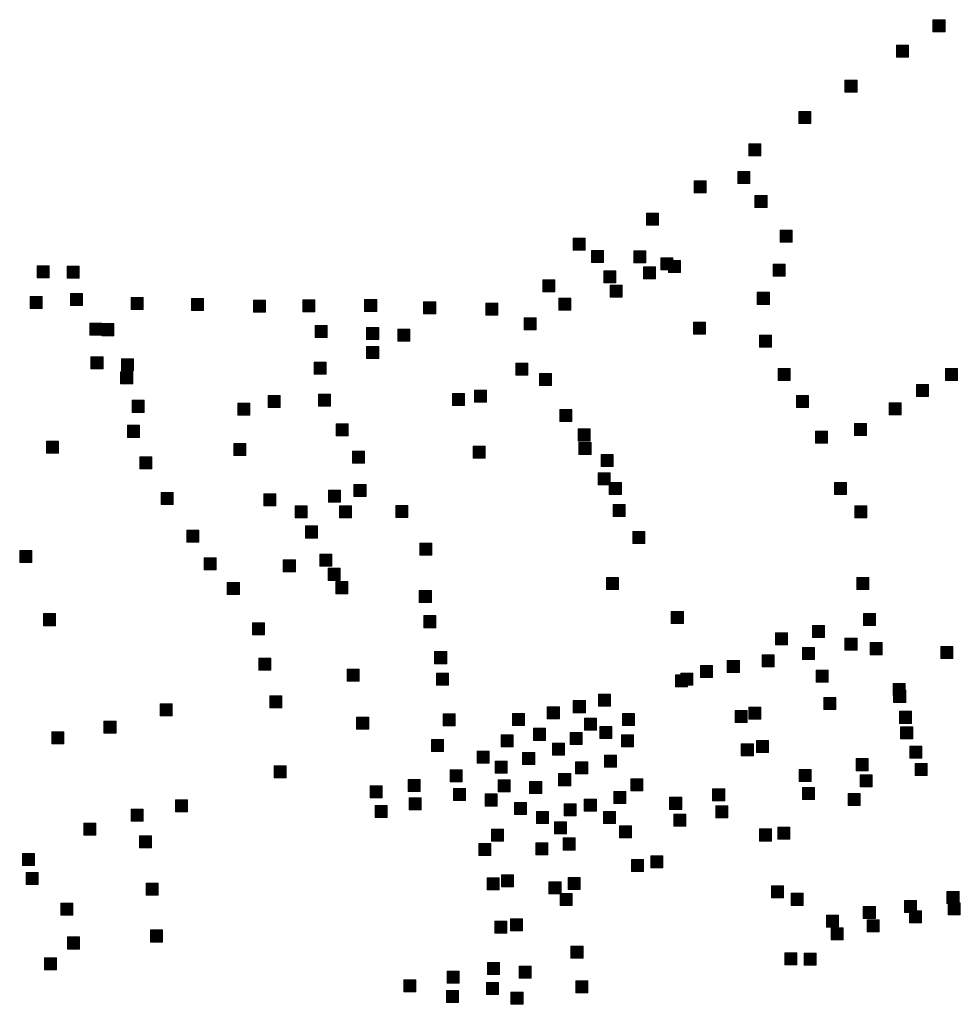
# Model space of a CAD drawing. Extents: x 97504 to 106860, y 464309 to 471560.
# Tile 48 of 53: x 105575 to 105888, y 470846 to 471173. Entities that reach past the tile are written whole.
import ezdxf

# ---------------------------------------------------------------- set-up
doc = ezdxf.new("R2010")
doc.units = 0
doc.layers.add('140 KOLKEN', color=44, linetype='Continuous', lineweight=20, true_color=0xc04000)

msp = doc.modelspace()

# ---------------------------------------------------------------- hatches: boundary and pattern name
at = {"layer": '140 KOLKEN', "true_color": 0xc04000}
for points in [[(105878.65, 471168.9), (105878.65, 471172.9), (105882.65, 471172.9), (105882.65, 471168.9)], [(105866.54, 471160.45), (105866.54, 471164.45), (105870.54, 471164.45), (105870.54, 471160.45)], [(105849.41, 471148.83), (105849.41, 471152.83), (105853.41, 471152.83), (105853.41, 471148.83)], [(105834.07, 471138.41), (105834.07, 471142.41), (105838.07, 471142.41), (105838.07, 471138.41)], [(105817.49, 471127.67), (105817.49, 471131.67), (105821.49, 471131.67), (105821.49, 471127.67)], [(105813.85, 471118.47), (105813.85, 471122.47), (105817.85, 471122.47), (105817.85, 471118.47)], [(105799.33, 471115.39), (105799.33, 471119.39), (105803.33, 471119.39), (105803.33, 471115.39)], [(105819.51, 471110.51), (105819.51, 471114.51), (105823.51, 471114.51), (105823.51, 471110.51)], [(105783.44, 471104.64), (105783.44, 471108.64), (105787.44, 471108.64), (105787.44, 471104.64)], [(105827.87, 471098.97), (105827.87, 471102.97), (105831.87, 471102.97), (105831.87, 471098.97)], [(105759.1, 471096.32), (105759.1, 471100.32), (105763.1, 471100.32), (105763.1, 471096.32)], [(105765.14, 471092.25), (105765.14, 471096.25), (105769.14, 471096.25), (105769.14, 471092.25)], [(105779.22, 471092.11), (105779.22, 471096.11), (105783.22, 471096.11), (105783.22, 471092.11)], [(105788.23, 471089.79), (105788.23, 471093.79), (105792.23, 471093.79), (105792.23, 471089.79)], [(105581.01, 471087.18), (105581.01, 471091.18), (105585.01, 471091.18), (105585.01, 471087.18)], [(105590.92, 471087.08), (105590.92, 471091.08), (105594.92, 471091.08), (105594.92, 471087.08)], [(105782.45, 471086.85), (105782.45, 471090.85), (105786.45, 471090.85), (105786.45, 471086.85)], [(105790.73, 471088.88), (105790.73, 471092.88), (105794.73, 471092.88), (105794.73, 471088.88)], [(105825.5, 471087.75), (105825.5, 471091.75), (105829.5, 471091.75), (105829.5, 471087.75)], [(105749.06, 471082.51), (105749.06, 471086.51), (105753.06, 471086.51), (105753.06, 471082.51)], [(105769.31, 471085.53), (105769.31, 471089.53), (105773.31, 471089.53), (105773.31, 471085.53)], [(105771.38, 471080.72), (105771.38, 471084.72), (105775.38, 471084.72), (105775.38, 471080.72)], [(105578.65, 471076.97), (105578.65, 471080.97), (105582.65, 471080.97), (105582.65, 471076.97)], [(105592.12, 471077.95), (105592.12, 471081.95), (105596.12, 471081.95), (105596.12, 471077.95)], [(105612.2, 471076.63), (105612.2, 471080.63), (105616.2, 471080.63), (105616.2, 471076.63)], [(105632.29, 471076.32), (105632.29, 471080.32), (105636.29, 471080.32), (105636.29, 471076.32)], [(105689.82, 471075.97), (105689.82, 471079.97), (105693.82, 471079.97), (105693.82, 471075.97)], [(105754.33, 471076.44), (105754.33, 471080.44), (105758.33, 471080.44), (105758.33, 471076.44)], [(105820.29, 471078.35), (105820.29, 471082.35), (105824.29, 471082.35), (105824.29, 471078.35)], [(105652.85, 471075.78), (105652.85, 471079.78), (105656.85, 471079.78), (105656.85, 471075.78)], [(105669.25, 471075.84), (105669.25, 471079.84), (105673.25, 471079.84), (105673.25, 471075.84)], [(105709.42, 471075.22), (105709.42, 471079.22), (105713.42, 471079.22), (105713.42, 471075.22)], [(105730.05, 471074.79), (105730.05, 471078.79), (105734.05, 471078.79), (105734.05, 471074.79)], [(105742.78, 471069.88), (105742.78, 471073.88), (105746.78, 471073.88), (105746.78, 471069.88)], [(105598.45, 471068.09), (105598.45, 471072.09), (105602.45, 471072.09), (105602.45, 471068.09)], [(105602.48, 471067.94), (105602.48, 471071.94), (105606.48, 471071.94), (105606.48, 471067.94)], [(105673.33, 471067.35), (105673.33, 471071.35), (105677.33, 471071.35), (105677.33, 471067.35)], [(105690.48, 471066.62), (105690.48, 471070.62), (105694.48, 471070.62), (105694.48, 471066.62)], [(105700.86, 471066.07), (105700.86, 471070.07), (105704.86, 471070.07), (105704.86, 471066.07)], [(105799.04, 471068.4), (105799.04, 471072.4), (105803.04, 471072.4), (105803.04, 471068.4)], [(105820.96, 471064.1), (105820.96, 471068.1), (105824.96, 471068.1), (105824.96, 471064.1)], [(105690.48, 471060.39), (105690.48, 471064.39), (105694.48, 471064.39), (105694.48, 471060.39)], [(105598.88, 471056.96), (105598.88, 471060.96), (105602.88, 471060.96), (105602.88, 471056.96)], [(105609.06, 471056.3), (105609.06, 471060.3), (105613.06, 471060.3), (105613.06, 471056.3)], [(105673.01, 471055.11), (105673.01, 471059.11), (105677.01, 471059.11), (105677.01, 471055.11)], [(105740.07, 471054.78), (105740.07, 471058.78), (105744.07, 471058.78), (105744.07, 471054.78)], [(105827.21, 471053.02), (105827.21, 471057.02), (105831.21, 471057.02), (105831.21, 471053.02)], [(105882.76, 471053.03), (105882.76, 471057.03), (105886.76, 471057.03), (105886.76, 471053.03)], [(105608.74, 471051.97), (105608.74, 471055.97), (105612.74, 471055.97), (105612.74, 471051.97)], [(105747.86, 471051.42), (105747.86, 471055.42), (105751.86, 471055.42), (105751.86, 471051.42)], [(105873.22, 471047.75), (105873.22, 471051.75), (105877.22, 471051.75), (105877.22, 471047.75)], [(105657.76, 471044.13), (105657.76, 471048.13), (105661.76, 471048.13), (105661.76, 471044.13)], [(105674.47, 471044.53), (105674.47, 471048.53), (105678.47, 471048.53), (105678.47, 471044.53)], [(105719.01, 471044.76), (105719.01, 471048.76), (105723.01, 471048.76), (105723.01, 471044.76)], [(105726.31, 471045.84), (105726.31, 471049.84), (105730.31, 471049.84), (105730.31, 471045.84)], [(105833.27, 471044.06), (105833.27, 471048.06), (105837.27, 471048.06), (105837.27, 471044.06)], [(105612.57, 471042.48), (105612.57, 471046.48), (105616.57, 471046.48), (105616.57, 471042.48)], [(105647.7, 471041.55), (105647.7, 471045.55), (105651.7, 471045.55), (105651.7, 471041.55)], [(105864.06, 471041.64), (105864.06, 471045.64), (105868.06, 471045.64), (105868.06, 471041.64)], [(105754.63, 471039.41), (105754.63, 471043.41), (105758.63, 471043.41), (105758.63, 471039.41)], [(105611.02, 471034.17), (105611.02, 471038.17), (105615.02, 471038.17), (105615.02, 471034.17)], [(105680.32, 471034.67), (105680.32, 471038.67), (105684.32, 471038.67), (105684.32, 471034.67)], [(105852.58, 471034.74), (105852.58, 471038.74), (105856.58, 471038.74), (105856.58, 471034.74)], [(105760.79, 471032.96), (105760.79, 471036.96), (105764.79, 471036.96), (105764.79, 471032.96)], [(105839.64, 471032.2), (105839.64, 471036.2), (105843.64, 471036.2), (105843.64, 471032.2)], [(105584.08, 471028.95), (105584.08, 471032.95), (105588.08, 471032.95), (105588.08, 471028.95)], [(105646.35, 471028.18), (105646.35, 471032.18), (105650.35, 471032.18), (105650.35, 471028.18)], [(105725.91, 471027.28), (105725.91, 471031.28), (105729.91, 471031.28), (105729.91, 471027.28)], [(105761.03, 471028.49), (105761.03, 471032.49), (105765.03, 471032.49), (105765.03, 471028.49)], [(105615.12, 471023.73), (105615.12, 471027.73), (105619.12, 471027.73), (105619.12, 471023.73)], [(105685.76, 471025.61), (105685.76, 471029.61), (105689.76, 471029.61), (105689.76, 471025.61)], [(105768.37, 471024.5), (105768.37, 471028.5), (105772.37, 471028.5), (105772.37, 471024.5)], [(105767.42, 471018.42), (105767.42, 471022.42), (105771.42, 471022.42), (105771.42, 471018.42)], [(105686.27, 471014.48), (105686.27, 471018.48), (105690.27, 471018.48), (105690.27, 471014.48)], [(105771.11, 471015.22), (105771.11, 471019.22), (105775.11, 471019.22), (105775.11, 471015.22)], [(105845.88, 471015.15), (105845.88, 471019.15), (105849.88, 471019.15), (105849.88, 471015.15)], [(105622.22, 471011.82), (105622.22, 471015.82), (105626.22, 471015.82), (105626.22, 471011.82)], [(105656.33, 471011.44), (105656.33, 471015.44), (105660.33, 471015.44), (105660.33, 471011.44)], [(105677.78, 471012.67), (105677.78, 471016.67), (105681.78, 471016.67), (105681.78, 471012.67)], [(105666.72, 471007.44), (105666.72, 471011.44), (105670.72, 471011.44), (105670.72, 471007.44)], [(105681.48, 471007.4), (105681.48, 471011.4), (105685.48, 471011.4), (105685.48, 471007.4)], [(105700.15, 471007.57), (105700.15, 471011.57), (105704.15, 471011.57), (105704.15, 471007.57)], [(105772.34, 471007.85), (105772.34, 471011.85), (105776.34, 471011.85), (105776.34, 471007.85)], [(105852.72, 471007.42), (105852.72, 471011.42), (105856.72, 471011.42), (105856.72, 471007.42)], [(105670.14, 471000.73), (105670.14, 471004.73), (105674.14, 471004.73), (105674.14, 471000.73)], [(105630.72, 470999.34), (105630.72, 471003.34), (105634.72, 471003.34), (105634.72, 470999.34)], [(105778.93, 470998.95), (105778.93, 471002.95), (105782.93, 471002.95), (105782.93, 470998.95)], [(105708.17, 470995.08), (105708.17, 470999.08), (105712.17, 470999.08), (105712.17, 470995.08)], [(105575.2, 470992.58), (105575.2, 470996.58), (105579.2, 470996.58), (105579.2, 470992.58)], [(105674.89, 470991.36), (105674.89, 470995.36), (105678.89, 470995.36), (105678.89, 470991.36)], [(105636.46, 470990.13), (105636.46, 470994.13), (105640.46, 470994.13), (105640.46, 470990.13)], [(105662.79, 470989.48), (105662.79, 470993.48), (105666.79, 470993.48), (105666.79, 470989.48)], [(105677.66, 470986.67), (105677.66, 470990.67), (105681.66, 470990.67), (105681.66, 470986.67)], [(105644.18, 470981.94), (105644.18, 470985.94), (105648.18, 470985.94), (105648.18, 470981.94)], [(105680.26, 470982.25), (105680.26, 470986.25), (105684.26, 470986.25), (105684.26, 470982.25)], [(105770.19, 470983.6), (105770.19, 470987.6), (105774.19, 470987.6), (105774.19, 470983.6)], [(105853.31, 470983.66), (105853.31, 470987.66), (105857.31, 470987.66), (105857.31, 470983.66)], [(105707.98, 470979.32), (105707.98, 470983.32), (105711.98, 470983.32), (105711.98, 470979.32)], [(105583.12, 470971.62), (105583.12, 470975.62), (105587.12, 470975.62), (105587.12, 470971.62)], [(105791.71, 470972.38), (105791.71, 470976.38), (105795.71, 470976.38), (105795.71, 470972.38)], [(105855.54, 470971.65), (105855.54, 470975.65), (105859.54, 470975.65), (105859.54, 470971.65)], [(105652.52, 470968.57), (105652.52, 470972.57), (105656.52, 470972.57), (105656.52, 470968.57)], [(105709.43, 470970.95), (105709.43, 470974.95), (105713.43, 470974.95), (105713.43, 470970.95)], [(105826.34, 470965.24), (105826.34, 470969.24), (105830.34, 470969.24), (105830.34, 470965.24)], [(105838.66, 470967.68), (105838.66, 470971.68), (105842.66, 470971.68), (105842.66, 470967.68)], [(105849.41, 470963.48), (105849.41, 470967.48), (105853.41, 470967.48), (105853.41, 470963.48)], [(105857.78, 470961.98), (105857.78, 470965.98), (105861.78, 470965.98), (105861.78, 470961.98)], [(105713.08, 470958.99), (105713.08, 470962.99), (105717.08, 470962.99), (105717.08, 470958.99)], [(105835.25, 470960.41), (105835.25, 470964.41), (105839.25, 470964.41), (105839.25, 470960.41)], [(105881.26, 470960.72), (105881.26, 470964.72), (105885.26, 470964.72), (105885.26, 470960.72)], [(105654.66, 470956.81), (105654.66, 470960.81), (105658.66, 470960.81), (105658.66, 470956.81)], [(105810.32, 470956.05), (105810.32, 470960.05), (105814.32, 470960.05), (105814.32, 470956.05)], [(105821.91, 470957.9), (105821.91, 470961.9), (105825.91, 470961.9), (105825.91, 470957.9)], [(105684.05, 470953.2), (105684.05, 470957.2), (105688.05, 470957.2), (105688.05, 470953.2)], [(105713.67, 470951.81), (105713.67, 470955.81), (105717.67, 470955.81), (105717.67, 470951.81)], [(105794.84, 470951.86), (105794.84, 470955.86), (105798.84, 470955.86), (105798.84, 470951.86)], [(105801.43, 470954.36), (105801.43, 470958.36), (105805.43, 470958.36), (105805.43, 470954.36)], [(105839.88, 470952.9), (105839.88, 470956.9), (105843.88, 470956.9), (105843.88, 470952.9)], [(105793.09, 470951.32), (105793.09, 470955.32), (105797.09, 470955.32), (105797.09, 470951.32)], [(105865.45, 470948.4), (105865.45, 470952.4), (105869.45, 470952.4), (105869.45, 470948.4)], [(105865.58, 470946.16), (105865.58, 470950.16), (105869.58, 470950.16), (105869.58, 470946.16)], [(105658.28, 470944.3), (105658.28, 470948.3), (105662.28, 470948.3), (105662.28, 470944.3)], [(105759.15, 470942.72), (105759.15, 470946.72), (105763.15, 470946.72), (105763.15, 470942.72)], [(105767.53, 470944.9), (105767.53, 470948.9), (105771.53, 470948.9), (105771.53, 470944.9)], [(105842.38, 470943.76), (105842.38, 470947.76), (105846.38, 470947.76), (105846.38, 470943.76)], [(105621.85, 470941.65), (105621.85, 470945.65), (105625.85, 470945.65), (105625.85, 470941.65)], [(105738.94, 470938.5), (105738.94, 470942.5), (105742.94, 470942.5), (105742.94, 470938.5)], [(105750.51, 470940.67), (105750.51, 470944.67), (105754.51, 470944.67), (105754.51, 470940.67)], [(105812.96, 470939.45), (105812.96, 470943.45), (105816.96, 470943.45), (105816.96, 470939.45)], [(105817.49, 470940.54), (105817.49, 470944.54), (105821.49, 470944.54), (105821.49, 470940.54)], [(105867.56, 470939.18), (105867.56, 470943.18), (105871.56, 470943.18), (105871.56, 470939.18)], [(105603.2, 470935.88), (105603.2, 470939.88), (105607.2, 470939.88), (105607.2, 470935.88)], [(105687.16, 470937.23), (105687.16, 470941.23), (105691.16, 470941.23), (105691.16, 470937.23)], [(105715.93, 470938.36), (105715.93, 470942.36), (105719.93, 470942.36), (105719.93, 470938.36)], [(105762.9, 470936.93), (105762.9, 470940.93), (105766.9, 470940.93), (105766.9, 470936.93)], [(105775.49, 470938.43), (105775.49, 470942.43), (105779.49, 470942.43), (105779.49, 470938.43)], [(105585.87, 470932.33), (105585.87, 470936.33), (105589.87, 470936.33), (105589.87, 470932.33)], [(105745.95, 470933.53), (105745.95, 470937.53), (105749.95, 470937.53), (105749.95, 470933.53)], [(105758.14, 470932.1), (105758.14, 470936.1), (105762.14, 470936.1), (105762.14, 470932.1)], [(105767.93, 470934.14), (105767.93, 470938.14), (105771.93, 470938.14), (105771.93, 470934.14)], [(105867.91, 470934.01), (105867.91, 470938.01), (105871.91, 470938.01), (105871.91, 470934.01)], [(105712.05, 470929.78), (105712.05, 470933.78), (105716.05, 470933.78), (105716.05, 470929.78)], [(105735.13, 470931.42), (105735.13, 470935.42), (105739.13, 470935.42), (105739.13, 470931.42)], [(105775.15, 470931.35), (105775.15, 470935.35), (105779.15, 470935.35), (105779.15, 470931.35)], [(105819.97, 470929.47), (105819.97, 470933.47), (105823.97, 470933.47), (105823.97, 470929.47)], [(105727.21, 470925.96), (105727.21, 470929.96), (105731.21, 470929.96), (105731.21, 470925.96)], [(105742.31, 470925.53), (105742.31, 470929.53), (105746.31, 470929.53), (105746.31, 470925.53)], [(105752.25, 470928.6), (105752.25, 470932.6), (105756.25, 470932.6), (105756.25, 470928.6)], [(105814.97, 470928.41), (105814.97, 470932.41), (105818.97, 470932.41), (105818.97, 470928.41)], [(105870.97, 470927.6), (105870.97, 470931.6), (105874.97, 470931.6), (105874.97, 470927.6)], [(105733.22, 470922.65), (105733.22, 470926.65), (105737.22, 470926.65), (105737.22, 470922.65)], [(105759.92, 470922.4), (105759.92, 470926.4), (105763.92, 470926.4), (105763.92, 470922.4)], [(105769.5, 470924.61), (105769.5, 470928.61), (105773.5, 470928.61), (105773.5, 470924.61)], [(105853.09, 470923.45), (105853.09, 470927.45), (105857.09, 470927.45), (105857.09, 470923.45)], [(105659.74, 470921.08), (105659.74, 470925.08), (105663.74, 470925.08), (105663.74, 470921.08)], [(105718.18, 470919.7), (105718.18, 470923.7), (105722.18, 470923.7), (105722.18, 470919.7)], [(105834.15, 470919.85), (105834.15, 470923.85), (105838.15, 470923.85), (105838.15, 470919.85)], [(105872.69, 470921.84), (105872.69, 470925.84), (105876.69, 470925.84), (105876.69, 470921.84)], [(105704.25, 470916.57), (105704.25, 470920.57), (105708.25, 470920.57), (105708.25, 470916.57)], [(105734.14, 470916.45), (105734.14, 470920.45), (105738.14, 470920.45), (105738.14, 470916.45)], [(105744.64, 470915.89), (105744.64, 470919.89), (105748.64, 470919.89), (105748.64, 470915.89)], [(105754.28, 470918.47), (105754.28, 470922.47), (105758.28, 470922.47), (105758.28, 470918.47)], [(105778.28, 470916.72), (105778.28, 470920.72), (105782.28, 470920.72), (105782.28, 470916.72)], [(105854.47, 470918.13), (105854.47, 470922.13), (105858.47, 470922.13), (105858.47, 470918.13)], [(105691.63, 470914.47), (105691.63, 470918.47), (105695.63, 470918.47), (105695.63, 470914.47)], [(105719.29, 470913.5), (105719.29, 470917.5), (105723.29, 470917.5), (105723.29, 470913.5)], [(105772.63, 470912.52), (105772.63, 470916.52), (105776.63, 470916.52), (105776.63, 470912.52)], [(105805.44, 470913.45), (105805.44, 470917.45), (105809.44, 470917.45), (105809.44, 470913.45)], [(105835.26, 470913.87), (105835.26, 470917.87), (105839.26, 470917.87), (105839.26, 470913.87)], [(105626.94, 470909.8), (105626.94, 470913.8), (105630.94, 470913.8), (105630.94, 470909.8)], [(105704.56, 470910.43), (105704.56, 470914.43), (105708.56, 470914.43), (105708.56, 470910.43)], [(105729.85, 470911.72), (105729.85, 470915.72), (105733.85, 470915.72), (105733.85, 470911.72)], [(105762.81, 470910), (105762.81, 470914), (105766.81, 470914), (105766.81, 470910)], [(105791.16, 470910.61), (105791.16, 470914.61), (105795.16, 470914.61), (105795.16, 470910.61)], [(105850.5, 470911.91), (105850.5, 470915.91), (105854.5, 470915.91), (105854.5, 470911.91)], [(105612.26, 470906.69), (105612.26, 470910.69), (105616.26, 470910.69), (105616.26, 470906.69)], [(105693.26, 470907.93), (105693.26, 470911.93), (105697.26, 470911.93), (105697.26, 470907.93)], [(105739.64, 470908.86), (105739.64, 470912.86), (105743.64, 470912.86), (105743.64, 470908.86)], [(105746.91, 470905.89), (105746.91, 470909.89), (105750.91, 470909.89), (105750.91, 470905.89)], [(105756.12, 470908.47), (105756.12, 470912.47), (105760.12, 470912.47), (105760.12, 470908.47)], [(105769.13, 470905.89), (105769.13, 470909.89), (105773.13, 470909.89), (105773.13, 470905.89)], [(105806.53, 470907.8), (105806.53, 470911.8), (105810.53, 470911.8), (105810.53, 470907.8)], [(105792.51, 470905.03), (105792.51, 470909.03), (105796.51, 470909.03), (105796.51, 470905.03)], [(105596.47, 470902.06), (105596.47, 470906.06), (105600.47, 470906.06), (105600.47, 470902.06)], [(105731.97, 470900.06), (105731.97, 470904.06), (105735.97, 470904.06), (105735.97, 470900.06)], [(105752.86, 470902.51), (105752.86, 470906.51), (105756.86, 470906.51), (105756.86, 470902.51)], [(105774.47, 470901.1), (105774.47, 470905.1), (105778.47, 470905.1), (105778.47, 470901.1)], [(105821.04, 470900.09), (105821.04, 470904.09), (105825.04, 470904.09), (105825.04, 470900.09)], [(105827.06, 470900.7), (105827.06, 470904.7), (105831.06, 470904.7), (105831.06, 470900.7)], [(105615, 470897.81), (105615, 470901.81), (105619, 470901.81), (105619, 470897.81)], [(105755.75, 470897.11), (105755.75, 470901.11), (105759.75, 470901.11), (105759.75, 470897.11)], [(105727.75, 470895.27), (105727.75, 470899.27), (105731.75, 470899.27), (105731.75, 470895.27)], [(105746.73, 470895.46), (105746.73, 470899.46), (105750.73, 470899.46), (105750.73, 470895.46)], [(105576.1, 470891.99), (105576.1, 470895.99), (105580.1, 470895.99), (105580.1, 470891.99)], [(105778.52, 470889.93), (105778.52, 470893.93), (105782.52, 470893.93), (105782.52, 470889.93)], [(105784.9, 470891.16), (105784.9, 470895.16), (105788.9, 470895.16), (105788.9, 470891.16)], [(105577.38, 470885.61), (105577.38, 470889.61), (105581.38, 470889.61), (105581.38, 470885.61)], [(105730.53, 470883.91), (105730.53, 470887.91), (105734.53, 470887.91), (105734.53, 470883.91)], [(105735.31, 470884.9), (105735.31, 470888.9), (105739.31, 470888.9), (105739.31, 470884.9)], [(105757.41, 470883.98), (105757.41, 470887.98), (105761.41, 470887.98), (105761.41, 470883.98)], [(105617.22, 470882.15), (105617.22, 470886.15), (105621.22, 470886.15), (105621.22, 470882.15)], [(105751.06, 470882.59), (105751.06, 470886.59), (105755.06, 470886.59), (105755.06, 470882.59)], [(105825.03, 470881.24), (105825.03, 470885.24), (105829.03, 470885.24), (105829.03, 470881.24)], [(105754.73, 470878.72), (105754.73, 470882.72), (105758.73, 470882.72), (105758.73, 470878.72)], [(105831.56, 470878.73), (105831.56, 470882.73), (105835.56, 470882.73), (105835.56, 470878.73)], [(105869.2, 470876.38), (105869.2, 470880.38), (105873.2, 470880.38), (105873.2, 470876.38)], [(105883.3, 470879.33), (105883.3, 470883.33), (105887.3, 470883.33), (105887.3, 470879.33)], [(105588.9, 470875.49), (105588.9, 470879.49), (105592.9, 470879.49), (105592.9, 470875.49)], [(105855.5, 470874.38), (105855.5, 470878.38), (105859.5, 470878.38), (105859.5, 470874.38)], [(105883.74, 470875.54), (105883.74, 470879.54), (105887.74, 470879.54), (105887.74, 470875.54)], [(105738.26, 470870.23), (105738.26, 470874.23), (105742.26, 470874.23), (105742.26, 470870.23)], [(105843.29, 470871.43), (105843.29, 470875.43), (105847.29, 470875.43), (105847.29, 470871.43)], [(105856.82, 470869.91), (105856.82, 470873.91), (105860.82, 470873.91), (105860.82, 470869.91)], [(105870.86, 470872.89), (105870.86, 470876.89), (105874.86, 470876.89), (105874.86, 470872.89)], [(105618.62, 470866.55), (105618.62, 470870.55), (105622.62, 470870.55), (105622.62, 470866.55)], [(105733.02, 470869.53), (105733.02, 470873.53), (105737.02, 470873.53), (105737.02, 470869.53)], [(105844.77, 470867.25), (105844.77, 470871.25), (105848.77, 470871.25), (105848.77, 470867.25)], [(105591.03, 470864.23), (105591.03, 470868.23), (105595.03, 470868.23), (105595.03, 470864.23)], [(105758.37, 470861.22), (105758.37, 470865.22), (105762.37, 470865.22), (105762.37, 470861.22)], [(105583.48, 470857.26), (105583.48, 470861.26), (105587.48, 470861.26), (105587.48, 470857.26)], [(105829.45, 470858.95), (105829.45, 470862.95), (105833.45, 470862.95), (105833.45, 470858.95)], [(105835.87, 470858.88), (105835.87, 470862.88), (105839.87, 470862.88), (105839.87, 470858.88)], [(105730.64, 470855.8), (105730.64, 470859.8), (105734.64, 470859.8), (105734.64, 470855.8)], [(105741.2, 470854.58), (105741.2, 470858.58), (105745.2, 470858.58), (105745.2, 470854.58)], [(105717.26, 470852.92), (105717.26, 470856.92), (105721.26, 470856.92), (105721.26, 470852.92)], [(105702.84, 470849.97), (105702.84, 470853.97), (105706.84, 470853.97), (105706.84, 470849.97)], [(105730.28, 470849.11), (105730.28, 470853.11), (105734.28, 470853.11), (105734.28, 470849.11)], [(105760.01, 470849.71), (105760.01, 470853.71), (105764.01, 470853.71), (105764.01, 470849.71)], [(105716.96, 470846.41), (105716.96, 470850.41), (105720.96, 470850.41), (105720.96, 470846.41)], [(105738.44, 470845.86), (105738.44, 470849.86), (105742.44, 470849.86), (105742.44, 470845.86)]]:
    msp.add_hatch(color=44, dxfattribs=at).paths.add_polyline_path(points)

# ---------------------------------------------------------------- linework, layer by layer
at = {"layer": '140 KOLKEN', "color": 11, "true_color": 0xff8080}
for points in [[(105878.65, 471168.9), (105878.65, 471172.9), (105882.65, 471172.9), (105882.65, 471168.9)], [(105866.54, 471160.45), (105866.54, 471164.45), (105870.54, 471164.45), (105870.54, 471160.45)], [(105849.41, 471148.83), (105849.41, 471152.83), (105853.41, 471152.83), (105853.41, 471148.83)], [(105834.07, 471138.41), (105834.07, 471142.41), (105838.07, 471142.41), (105838.07, 471138.41)], [(105817.49, 471127.67), (105817.49, 471131.67), (105821.49, 471131.67), (105821.49, 471127.67)], [(105813.85, 471118.47), (105813.85, 471122.47), (105817.85, 471122.47), (105817.85, 471118.47)], [(105799.33, 471115.39), (105799.33, 471119.39), (105803.33, 471119.39), (105803.33, 471115.39)], [(105819.51, 471110.51), (105819.51, 471114.51), (105823.51, 471114.51), (105823.51, 471110.51)], [(105783.44, 471104.64), (105783.44, 471108.64), (105787.44, 471108.64), (105787.44, 471104.64)], [(105827.87, 471098.97), (105827.87, 471102.97), (105831.87, 471102.97), (105831.87, 471098.97)], [(105759.1, 471096.32), (105759.1, 471100.32), (105763.1, 471100.32), (105763.1, 471096.32)], [(105765.14, 471092.25), (105765.14, 471096.25), (105769.14, 471096.25), (105769.14, 471092.25)], [(105779.22, 471092.11), (105779.22, 471096.11), (105783.22, 471096.11), (105783.22, 471092.11)], [(105788.23, 471089.79), (105788.23, 471093.79), (105792.23, 471093.79), (105792.23, 471089.79)], [(105581.01, 471087.18), (105581.01, 471091.18), (105585.01, 471091.18), (105585.01, 471087.18)], [(105590.92, 471087.08), (105590.92, 471091.08), (105594.92, 471091.08), (105594.92, 471087.08)], [(105782.45, 471086.85), (105782.45, 471090.85), (105786.45, 471090.85), (105786.45, 471086.85)], [(105790.73, 471088.88), (105790.73, 471092.88), (105794.73, 471092.88), (105794.73, 471088.88)], [(105825.5, 471087.75), (105825.5, 471091.75), (105829.5, 471091.75), (105829.5, 471087.75)], [(105749.06, 471082.51), (105749.06, 471086.51), (105753.06, 471086.51), (105753.06, 471082.51)], [(105769.31, 471085.53), (105769.31, 471089.53), (105773.31, 471089.53), (105773.31, 471085.53)], [(105771.38, 471080.72), (105771.38, 471084.72), (105775.38, 471084.72), (105775.38, 471080.72)], [(105578.65, 471076.97), (105578.65, 471080.97), (105582.65, 471080.97), (105582.65, 471076.97)], [(105592.12, 471077.95), (105592.12, 471081.95), (105596.12, 471081.95), (105596.12, 471077.95)], [(105612.2, 471076.63), (105612.2, 471080.63), (105616.2, 471080.63), (105616.2, 471076.63)], [(105632.29, 471076.32), (105632.29, 471080.32), (105636.29, 471080.32), (105636.29, 471076.32)], [(105689.82, 471075.97), (105689.82, 471079.97), (105693.82, 471079.97), (105693.82, 471075.97)], [(105754.33, 471076.44), (105754.33, 471080.44), (105758.33, 471080.44), (105758.33, 471076.44)], [(105820.29, 471078.35), (105820.29, 471082.35), (105824.29, 471082.35), (105824.29, 471078.35)], [(105652.85, 471075.78), (105652.85, 471079.78), (105656.85, 471079.78), (105656.85, 471075.78)], [(105669.25, 471075.84), (105669.25, 471079.84), (105673.25, 471079.84), (105673.25, 471075.84)], [(105709.42, 471075.22), (105709.42, 471079.22), (105713.42, 471079.22), (105713.42, 471075.22)], [(105730.05, 471074.79), (105730.05, 471078.79), (105734.05, 471078.79), (105734.05, 471074.79)], [(105742.78, 471069.88), (105742.78, 471073.88), (105746.78, 471073.88), (105746.78, 471069.88)], [(105598.45, 471068.09), (105598.45, 471072.09), (105602.45, 471072.09), (105602.45, 471068.09)], [(105602.48, 471067.94), (105602.48, 471071.94), (105606.48, 471071.94), (105606.48, 471067.94)], [(105673.33, 471067.35), (105673.33, 471071.35), (105677.33, 471071.35), (105677.33, 471067.35)], [(105690.48, 471066.62), (105690.48, 471070.62), (105694.48, 471070.62), (105694.48, 471066.62)], [(105700.86, 471066.07), (105700.86, 471070.07), (105704.86, 471070.07), (105704.86, 471066.07)], [(105799.04, 471068.4), (105799.04, 471072.4), (105803.04, 471072.4), (105803.04, 471068.4)], [(105820.96, 471064.1), (105820.96, 471068.1), (105824.96, 471068.1), (105824.96, 471064.1)], [(105690.48, 471060.39), (105690.48, 471064.39), (105694.48, 471064.39), (105694.48, 471060.39)], [(105598.88, 471056.96), (105598.88, 471060.96), (105602.88, 471060.96), (105602.88, 471056.96)], [(105609.06, 471056.3), (105609.06, 471060.3), (105613.06, 471060.3), (105613.06, 471056.3)], [(105673.01, 471055.11), (105673.01, 471059.11), (105677.01, 471059.11), (105677.01, 471055.11)], [(105740.07, 471054.78), (105740.07, 471058.78), (105744.07, 471058.78), (105744.07, 471054.78)], [(105827.21, 471053.02), (105827.21, 471057.02), (105831.21, 471057.02), (105831.21, 471053.02)], [(105882.76, 471053.03), (105882.76, 471057.03), (105886.76, 471057.03), (105886.76, 471053.03)], [(105608.74, 471051.97), (105608.74, 471055.97), (105612.74, 471055.97), (105612.74, 471051.97)], [(105747.86, 471051.42), (105747.86, 471055.42), (105751.86, 471055.42), (105751.86, 471051.42)], [(105873.22, 471047.75), (105873.22, 471051.75), (105877.22, 471051.75), (105877.22, 471047.75)], [(105657.76, 471044.13), (105657.76, 471048.13), (105661.76, 471048.13), (105661.76, 471044.13)], [(105674.47, 471044.53), (105674.47, 471048.53), (105678.47, 471048.53), (105678.47, 471044.53)], [(105719.01, 471044.76), (105719.01, 471048.76), (105723.01, 471048.76), (105723.01, 471044.76)], [(105726.31, 471045.84), (105726.31, 471049.84), (105730.31, 471049.84), (105730.31, 471045.84)], [(105833.27, 471044.06), (105833.27, 471048.06), (105837.27, 471048.06), (105837.27, 471044.06)], [(105612.57, 471042.48), (105612.57, 471046.48), (105616.57, 471046.48), (105616.57, 471042.48)], [(105647.7, 471041.55), (105647.7, 471045.55), (105651.7, 471045.55), (105651.7, 471041.55)], [(105864.06, 471041.64), (105864.06, 471045.64), (105868.06, 471045.64), (105868.06, 471041.64)], [(105754.63, 471039.41), (105754.63, 471043.41), (105758.63, 471043.41), (105758.63, 471039.41)], [(105611.02, 471034.17), (105611.02, 471038.17), (105615.02, 471038.17), (105615.02, 471034.17)], [(105680.32, 471034.67), (105680.32, 471038.67), (105684.32, 471038.67), (105684.32, 471034.67)], [(105852.58, 471034.74), (105852.58, 471038.74), (105856.58, 471038.74), (105856.58, 471034.74)], [(105760.79, 471032.96), (105760.79, 471036.96), (105764.79, 471036.96), (105764.79, 471032.96)], [(105839.64, 471032.2), (105839.64, 471036.2), (105843.64, 471036.2), (105843.64, 471032.2)], [(105584.08, 471028.95), (105584.08, 471032.95), (105588.08, 471032.95), (105588.08, 471028.95)], [(105646.35, 471028.18), (105646.35, 471032.18), (105650.35, 471032.18), (105650.35, 471028.18)], [(105725.91, 471027.28), (105725.91, 471031.28), (105729.91, 471031.28), (105729.91, 471027.28)], [(105761.03, 471028.49), (105761.03, 471032.49), (105765.03, 471032.49), (105765.03, 471028.49)], [(105615.12, 471023.73), (105615.12, 471027.73), (105619.12, 471027.73), (105619.12, 471023.73)], [(105685.76, 471025.61), (105685.76, 471029.61), (105689.76, 471029.61), (105689.76, 471025.61)], [(105768.37, 471024.5), (105768.37, 471028.5), (105772.37, 471028.5), (105772.37, 471024.5)], [(105767.42, 471018.42), (105767.42, 471022.42), (105771.42, 471022.42), (105771.42, 471018.42)], [(105686.27, 471014.48), (105686.27, 471018.48), (105690.27, 471018.48), (105690.27, 471014.48)], [(105771.11, 471015.22), (105771.11, 471019.22), (105775.11, 471019.22), (105775.11, 471015.22)], [(105845.88, 471015.15), (105845.88, 471019.15), (105849.88, 471019.15), (105849.88, 471015.15)], [(105622.22, 471011.82), (105622.22, 471015.82), (105626.22, 471015.82), (105626.22, 471011.82)], [(105656.33, 471011.44), (105656.33, 471015.44), (105660.33, 471015.44), (105660.33, 471011.44)], [(105677.78, 471012.67), (105677.78, 471016.67), (105681.78, 471016.67), (105681.78, 471012.67)], [(105666.72, 471007.44), (105666.72, 471011.44), (105670.72, 471011.44), (105670.72, 471007.44)], [(105681.48, 471007.4), (105681.48, 471011.4), (105685.48, 471011.4), (105685.48, 471007.4)], [(105700.15, 471007.57), (105700.15, 471011.57), (105704.15, 471011.57), (105704.15, 471007.57)], [(105772.34, 471007.85), (105772.34, 471011.85), (105776.34, 471011.85), (105776.34, 471007.85)], [(105852.72, 471007.42), (105852.72, 471011.42), (105856.72, 471011.42), (105856.72, 471007.42)], [(105670.14, 471000.73), (105670.14, 471004.73), (105674.14, 471004.73), (105674.14, 471000.73)], [(105630.72, 470999.34), (105630.72, 471003.34), (105634.72, 471003.34), (105634.72, 470999.34)], [(105778.93, 470998.95), (105778.93, 471002.95), (105782.93, 471002.95), (105782.93, 470998.95)], [(105708.17, 470995.08), (105708.17, 470999.08), (105712.17, 470999.08), (105712.17, 470995.08)], [(105575.2, 470992.58), (105575.2, 470996.58), (105579.2, 470996.58), (105579.2, 470992.58)], [(105674.89, 470991.36), (105674.89, 470995.36), (105678.89, 470995.36), (105678.89, 470991.36)], [(105636.46, 470990.13), (105636.46, 470994.13), (105640.46, 470994.13), (105640.46, 470990.13)], [(105662.79, 470989.48), (105662.79, 470993.48), (105666.79, 470993.48), (105666.79, 470989.48)], [(105677.66, 470986.67), (105677.66, 470990.67), (105681.66, 470990.67), (105681.66, 470986.67)], [(105644.18, 470981.94), (105644.18, 470985.94), (105648.18, 470985.94), (105648.18, 470981.94)], [(105680.26, 470982.25), (105680.26, 470986.25), (105684.26, 470986.25), (105684.26, 470982.25)], [(105770.19, 470983.6), (105770.19, 470987.6), (105774.19, 470987.6), (105774.19, 470983.6)], [(105853.31, 470983.66), (105853.31, 470987.66), (105857.31, 470987.66), (105857.31, 470983.66)], [(105707.98, 470979.32), (105707.98, 470983.32), (105711.98, 470983.32), (105711.98, 470979.32)], [(105583.12, 470971.62), (105583.12, 470975.62), (105587.12, 470975.62), (105587.12, 470971.62)], [(105791.71, 470972.38), (105791.71, 470976.38), (105795.71, 470976.38), (105795.71, 470972.38)], [(105855.54, 470971.65), (105855.54, 470975.65), (105859.54, 470975.65), (105859.54, 470971.65)], [(105652.52, 470968.57), (105652.52, 470972.57), (105656.52, 470972.57), (105656.52, 470968.57)], [(105709.43, 470970.95), (105709.43, 470974.95), (105713.43, 470974.95), (105713.43, 470970.95)], [(105826.34, 470965.24), (105826.34, 470969.24), (105830.34, 470969.24), (105830.34, 470965.24)], [(105838.66, 470967.68), (105838.66, 470971.68), (105842.66, 470971.68), (105842.66, 470967.68)], [(105849.41, 470963.48), (105849.41, 470967.48), (105853.41, 470967.48), (105853.41, 470963.48)], [(105857.78, 470961.98), (105857.78, 470965.98), (105861.78, 470965.98), (105861.78, 470961.98)], [(105713.08, 470958.99), (105713.08, 470962.99), (105717.08, 470962.99), (105717.08, 470958.99)], [(105835.25, 470960.41), (105835.25, 470964.41), (105839.25, 470964.41), (105839.25, 470960.41)], [(105881.26, 470960.72), (105881.26, 470964.72), (105885.26, 470964.72), (105885.26, 470960.72)], [(105654.66, 470956.81), (105654.66, 470960.81), (105658.66, 470960.81), (105658.66, 470956.81)], [(105810.32, 470956.05), (105810.32, 470960.05), (105814.32, 470960.05), (105814.32, 470956.05)], [(105821.91, 470957.9), (105821.91, 470961.9), (105825.91, 470961.9), (105825.91, 470957.9)], [(105684.05, 470953.2), (105684.05, 470957.2), (105688.05, 470957.2), (105688.05, 470953.2)], [(105713.67, 470951.81), (105713.67, 470955.81), (105717.67, 470955.81), (105717.67, 470951.81)], [(105794.84, 470951.86), (105794.84, 470955.86), (105798.84, 470955.86), (105798.84, 470951.86)], [(105801.43, 470954.36), (105801.43, 470958.36), (105805.43, 470958.36), (105805.43, 470954.36)], [(105839.88, 470952.9), (105839.88, 470956.9), (105843.88, 470956.9), (105843.88, 470952.9)], [(105793.09, 470951.32), (105793.09, 470955.32), (105797.09, 470955.32), (105797.09, 470951.32)], [(105865.45, 470948.4), (105865.45, 470952.4), (105869.45, 470952.4), (105869.45, 470948.4)], [(105865.58, 470946.16), (105865.58, 470950.16), (105869.58, 470950.16), (105869.58, 470946.16)], [(105658.28, 470944.3), (105658.28, 470948.3), (105662.28, 470948.3), (105662.28, 470944.3)], [(105759.15, 470942.72), (105759.15, 470946.72), (105763.15, 470946.72), (105763.15, 470942.72)], [(105767.53, 470944.9), (105767.53, 470948.9), (105771.53, 470948.9), (105771.53, 470944.9)], [(105842.38, 470943.76), (105842.38, 470947.76), (105846.38, 470947.76), (105846.38, 470943.76)], [(105621.85, 470941.65), (105621.85, 470945.65), (105625.85, 470945.65), (105625.85, 470941.65)], [(105738.94, 470938.5), (105738.94, 470942.5), (105742.94, 470942.5), (105742.94, 470938.5)], [(105750.51, 470940.67), (105750.51, 470944.67), (105754.51, 470944.67), (105754.51, 470940.67)], [(105812.96, 470939.45), (105812.96, 470943.45), (105816.96, 470943.45), (105816.96, 470939.45)], [(105817.49, 470940.54), (105817.49, 470944.54), (105821.49, 470944.54), (105821.49, 470940.54)], [(105867.56, 470939.18), (105867.56, 470943.18), (105871.56, 470943.18), (105871.56, 470939.18)], [(105603.2, 470935.88), (105603.2, 470939.88), (105607.2, 470939.88), (105607.2, 470935.88)], [(105687.16, 470937.23), (105687.16, 470941.23), (105691.16, 470941.23), (105691.16, 470937.23)], [(105715.93, 470938.36), (105715.93, 470942.36), (105719.93, 470942.36), (105719.93, 470938.36)], [(105762.9, 470936.93), (105762.9, 470940.93), (105766.9, 470940.93), (105766.9, 470936.93)], [(105775.49, 470938.43), (105775.49, 470942.43), (105779.49, 470942.43), (105779.49, 470938.43)], [(105585.87, 470932.33), (105585.87, 470936.33), (105589.87, 470936.33), (105589.87, 470932.33)], [(105745.95, 470933.53), (105745.95, 470937.53), (105749.95, 470937.53), (105749.95, 470933.53)], [(105758.14, 470932.1), (105758.14, 470936.1), (105762.14, 470936.1), (105762.14, 470932.1)], [(105767.93, 470934.14), (105767.93, 470938.14), (105771.93, 470938.14), (105771.93, 470934.14)], [(105867.91, 470934.01), (105867.91, 470938.01), (105871.91, 470938.01), (105871.91, 470934.01)], [(105712.05, 470929.78), (105712.05, 470933.78), (105716.05, 470933.78), (105716.05, 470929.78)], [(105735.13, 470931.42), (105735.13, 470935.42), (105739.13, 470935.42), (105739.13, 470931.42)], [(105775.15, 470931.35), (105775.15, 470935.35), (105779.15, 470935.35), (105779.15, 470931.35)], [(105819.97, 470929.47), (105819.97, 470933.47), (105823.97, 470933.47), (105823.97, 470929.47)], [(105727.21, 470925.96), (105727.21, 470929.96), (105731.21, 470929.96), (105731.21, 470925.96)], [(105742.31, 470925.53), (105742.31, 470929.53), (105746.31, 470929.53), (105746.31, 470925.53)], [(105752.25, 470928.6), (105752.25, 470932.6), (105756.25, 470932.6), (105756.25, 470928.6)], [(105814.97, 470928.41), (105814.97, 470932.41), (105818.97, 470932.41), (105818.97, 470928.41)], [(105870.97, 470927.6), (105870.97, 470931.6), (105874.97, 470931.6), (105874.97, 470927.6)], [(105733.22, 470922.65), (105733.22, 470926.65), (105737.22, 470926.65), (105737.22, 470922.65)], [(105759.92, 470922.4), (105759.92, 470926.4), (105763.92, 470926.4), (105763.92, 470922.4)], [(105769.5, 470924.61), (105769.5, 470928.61), (105773.5, 470928.61), (105773.5, 470924.61)], [(105853.09, 470923.45), (105853.09, 470927.45), (105857.09, 470927.45), (105857.09, 470923.45)], [(105659.74, 470921.08), (105659.74, 470925.08), (105663.74, 470925.08), (105663.74, 470921.08)], [(105718.18, 470919.7), (105718.18, 470923.7), (105722.18, 470923.7), (105722.18, 470919.7)], [(105834.15, 470919.85), (105834.15, 470923.85), (105838.15, 470923.85), (105838.15, 470919.85)], [(105872.69, 470921.84), (105872.69, 470925.84), (105876.69, 470925.84), (105876.69, 470921.84)], [(105704.25, 470916.57), (105704.25, 470920.57), (105708.25, 470920.57), (105708.25, 470916.57)], [(105734.14, 470916.45), (105734.14, 470920.45), (105738.14, 470920.45), (105738.14, 470916.45)], [(105744.64, 470915.89), (105744.64, 470919.89), (105748.64, 470919.89), (105748.64, 470915.89)], [(105754.28, 470918.47), (105754.28, 470922.47), (105758.28, 470922.47), (105758.28, 470918.47)], [(105778.28, 470916.72), (105778.28, 470920.72), (105782.28, 470920.72), (105782.28, 470916.72)], [(105854.47, 470918.13), (105854.47, 470922.13), (105858.47, 470922.13), (105858.47, 470918.13)], [(105691.63, 470914.47), (105691.63, 470918.47), (105695.63, 470918.47), (105695.63, 470914.47)], [(105719.29, 470913.5), (105719.29, 470917.5), (105723.29, 470917.5), (105723.29, 470913.5)], [(105772.63, 470912.52), (105772.63, 470916.52), (105776.63, 470916.52), (105776.63, 470912.52)], [(105805.44, 470913.45), (105805.44, 470917.45), (105809.44, 470917.45), (105809.44, 470913.45)], [(105835.26, 470913.87), (105835.26, 470917.87), (105839.26, 470917.87), (105839.26, 470913.87)], [(105626.94, 470909.8), (105626.94, 470913.8), (105630.94, 470913.8), (105630.94, 470909.8)], [(105704.56, 470910.43), (105704.56, 470914.43), (105708.56, 470914.43), (105708.56, 470910.43)], [(105729.85, 470911.72), (105729.85, 470915.72), (105733.85, 470915.72), (105733.85, 470911.72)], [(105762.81, 470910), (105762.81, 470914), (105766.81, 470914), (105766.81, 470910)], [(105791.16, 470910.61), (105791.16, 470914.61), (105795.16, 470914.61), (105795.16, 470910.61)], [(105850.5, 470911.91), (105850.5, 470915.91), (105854.5, 470915.91), (105854.5, 470911.91)], [(105612.26, 470906.69), (105612.26, 470910.69), (105616.26, 470910.69), (105616.26, 470906.69)], [(105693.26, 470907.93), (105693.26, 470911.93), (105697.26, 470911.93), (105697.26, 470907.93)], [(105739.64, 470908.86), (105739.64, 470912.86), (105743.64, 470912.86), (105743.64, 470908.86)], [(105746.91, 470905.89), (105746.91, 470909.89), (105750.91, 470909.89), (105750.91, 470905.89)], [(105756.12, 470908.47), (105756.12, 470912.47), (105760.12, 470912.47), (105760.12, 470908.47)], [(105769.13, 470905.89), (105769.13, 470909.89), (105773.13, 470909.89), (105773.13, 470905.89)], [(105806.53, 470907.8), (105806.53, 470911.8), (105810.53, 470911.8), (105810.53, 470907.8)], [(105792.51, 470905.03), (105792.51, 470909.03), (105796.51, 470909.03), (105796.51, 470905.03)], [(105596.47, 470902.06), (105596.47, 470906.06), (105600.47, 470906.06), (105600.47, 470902.06)], [(105731.97, 470900.06), (105731.97, 470904.06), (105735.97, 470904.06), (105735.97, 470900.06)], [(105752.86, 470902.51), (105752.86, 470906.51), (105756.86, 470906.51), (105756.86, 470902.51)], [(105774.47, 470901.1), (105774.47, 470905.1), (105778.47, 470905.1), (105778.47, 470901.1)], [(105821.04, 470900.09), (105821.04, 470904.09), (105825.04, 470904.09), (105825.04, 470900.09)], [(105827.06, 470900.7), (105827.06, 470904.7), (105831.06, 470904.7), (105831.06, 470900.7)], [(105615, 470897.81), (105615, 470901.81), (105619, 470901.81), (105619, 470897.81)], [(105755.75, 470897.11), (105755.75, 470901.11), (105759.75, 470901.11), (105759.75, 470897.11)], [(105727.75, 470895.27), (105727.75, 470899.27), (105731.75, 470899.27), (105731.75, 470895.27)], [(105746.73, 470895.46), (105746.73, 470899.46), (105750.73, 470899.46), (105750.73, 470895.46)], [(105576.1, 470891.99), (105576.1, 470895.99), (105580.1, 470895.99), (105580.1, 470891.99)], [(105778.52, 470889.93), (105778.52, 470893.93), (105782.52, 470893.93), (105782.52, 470889.93)], [(105784.9, 470891.16), (105784.9, 470895.16), (105788.9, 470895.16), (105788.9, 470891.16)], [(105577.38, 470885.61), (105577.38, 470889.61), (105581.38, 470889.61), (105581.38, 470885.61)], [(105730.53, 470883.91), (105730.53, 470887.91), (105734.53, 470887.91), (105734.53, 470883.91)], [(105735.31, 470884.9), (105735.31, 470888.9), (105739.31, 470888.9), (105739.31, 470884.9)], [(105757.41, 470883.98), (105757.41, 470887.98), (105761.41, 470887.98), (105761.41, 470883.98)], [(105617.22, 470882.15), (105617.22, 470886.15), (105621.22, 470886.15), (105621.22, 470882.15)], [(105751.06, 470882.59), (105751.06, 470886.59), (105755.06, 470886.59), (105755.06, 470882.59)], [(105825.03, 470881.24), (105825.03, 470885.24), (105829.03, 470885.24), (105829.03, 470881.24)], [(105754.73, 470878.72), (105754.73, 470882.72), (105758.73, 470882.72), (105758.73, 470878.72)], [(105831.56, 470878.73), (105831.56, 470882.73), (105835.56, 470882.73), (105835.56, 470878.73)], [(105869.2, 470876.38), (105869.2, 470880.38), (105873.2, 470880.38), (105873.2, 470876.38)], [(105883.3, 470879.33), (105883.3, 470883.33), (105887.3, 470883.33), (105887.3, 470879.33)], [(105588.9, 470875.49), (105588.9, 470879.49), (105592.9, 470879.49), (105592.9, 470875.49)], [(105855.5, 470874.38), (105855.5, 470878.38), (105859.5, 470878.38), (105859.5, 470874.38)], [(105883.74, 470875.54), (105883.74, 470879.54), (105887.74, 470879.54), (105887.74, 470875.54)], [(105738.26, 470870.23), (105738.26, 470874.23), (105742.26, 470874.23), (105742.26, 470870.23)], [(105843.29, 470871.43), (105843.29, 470875.43), (105847.29, 470875.43), (105847.29, 470871.43)], [(105856.82, 470869.91), (105856.82, 470873.91), (105860.82, 470873.91), (105860.82, 470869.91)], [(105870.86, 470872.89), (105870.86, 470876.89), (105874.86, 470876.89), (105874.86, 470872.89)], [(105618.62, 470866.55), (105618.62, 470870.55), (105622.62, 470870.55), (105622.62, 470866.55)], [(105733.02, 470869.53), (105733.02, 470873.53), (105737.02, 470873.53), (105737.02, 470869.53)], [(105844.77, 470867.25), (105844.77, 470871.25), (105848.77, 470871.25), (105848.77, 470867.25)], [(105591.03, 470864.23), (105591.03, 470868.23), (105595.03, 470868.23), (105595.03, 470864.23)], [(105758.37, 470861.22), (105758.37, 470865.22), (105762.37, 470865.22), (105762.37, 470861.22)], [(105583.48, 470857.26), (105583.48, 470861.26), (105587.48, 470861.26), (105587.48, 470857.26)], [(105829.45, 470858.95), (105829.45, 470862.95), (105833.45, 470862.95), (105833.45, 470858.95)], [(105835.87, 470858.88), (105835.87, 470862.88), (105839.87, 470862.88), (105839.87, 470858.88)], [(105730.64, 470855.8), (105730.64, 470859.8), (105734.64, 470859.8), (105734.64, 470855.8)], [(105741.2, 470854.58), (105741.2, 470858.58), (105745.2, 470858.58), (105745.2, 470854.58)], [(105717.26, 470852.92), (105717.26, 470856.92), (105721.26, 470856.92), (105721.26, 470852.92)], [(105702.84, 470849.97), (105702.84, 470853.97), (105706.84, 470853.97), (105706.84, 470849.97)], [(105730.28, 470849.11), (105730.28, 470853.11), (105734.28, 470853.11), (105734.28, 470849.11)], [(105760.01, 470849.71), (105760.01, 470853.71), (105764.01, 470853.71), (105764.01, 470849.71)], [(105716.96, 470846.41), (105716.96, 470850.41), (105720.96, 470850.41), (105720.96, 470846.41)], [(105738.44, 470845.86), (105738.44, 470849.86), (105742.44, 470849.86), (105742.44, 470845.86)]]:
    msp.add_lwpolyline(points, close=True, dxfattribs=at)

doc.saveas('drawing.dxf')
